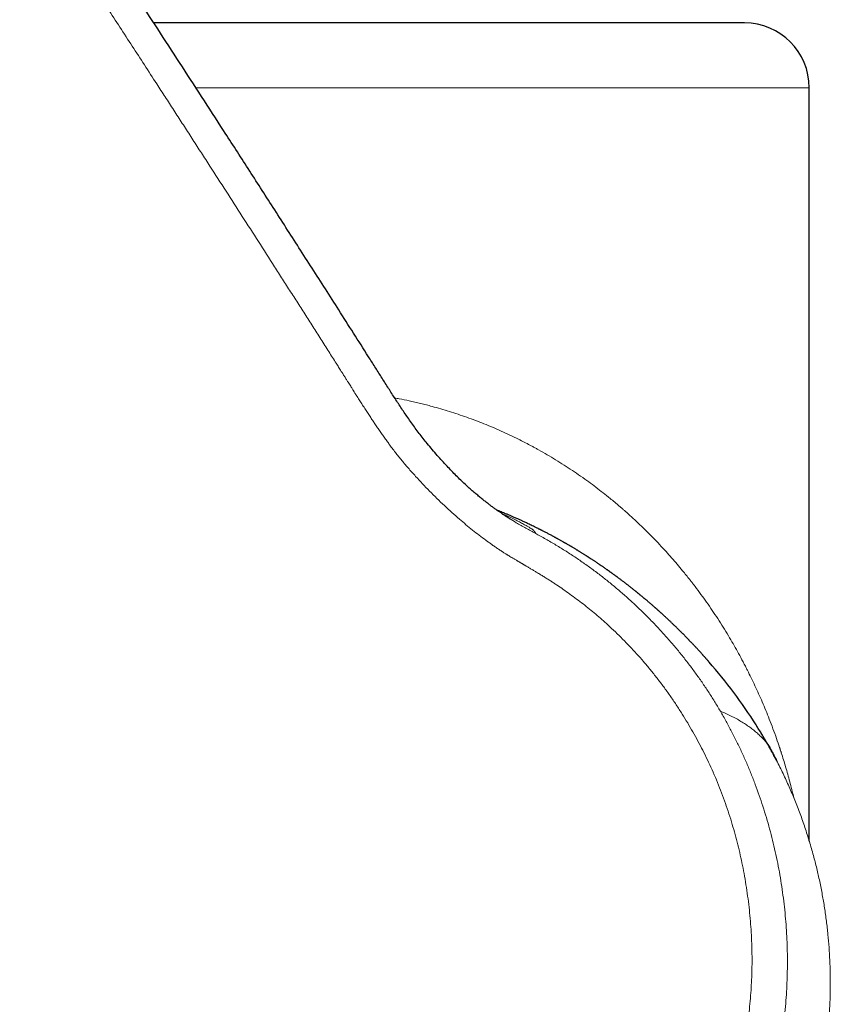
# Model space of a CAD drawing. Header units: millimetres. Extents: x 8 to 801, y 12 to 763.
# Tile 4 of 157: x 227 to 265, y 515 to 560. Entities that reach past the tile are written whole.
import ezdxf

# ---------------------------------------------------------------- set-up
doc = ezdxf.new("R2010")
doc.units = ezdxf.units.MM

msp = doc.modelspace()

# ---------------------------------------------------------------- linework, layer by layer
at = {"color": 252, "linetype": 'Continuous', "lineweight": 0}
for p, q in [((240.939, 557), (235.55, 557)), ((263.939, 557), (240.939, 557)), ((251.28, 536.383), (251.381, 536.329)), ((262.43, 525.877), (262.427, 525.882))]:
    msp.add_line(p, q, dxfattribs=at)
at = {"color": 7, "linetype": 'Continuous', "lineweight": 30}
for p, q in [((263.939, 522.159), (263.939, 557)), ((250.054, 537.083), (250.062, 537.078)), ((261.476, 527.532), (261.476, 527.532))]:
    msp.add_line(p, q, dxfattribs=at)
for centre, radius, start, end in [((260.939, 557), 3, 0, 90), ((241.034, 514.527), 24.228, 32.464, 41.0566)]:
    msp.add_arc(centre, radius, start, end, dxfattribs=at)
for points, knots in [([(250.053, 537.082), (250.051, 537.083), (250.048, 537.085), (250.039, 537.091), (250.027, 537.098), (250.014, 537.106), (250.001, 537.114), (249.987, 537.123), (249.967, 537.135), (249.938, 537.154), (249.903, 537.177), (249.866, 537.201), (249.818, 537.233), (249.758, 537.272), (249.682, 537.324), (249.594, 537.384), (249.495, 537.454), (249.386, 537.532), (249.267, 537.618), (249.138, 537.715), (249.001, 537.82), (248.857, 537.933), (248.707, 538.054), (248.549, 538.185), (248.38, 538.33), (248.198, 538.491), (248.004, 538.668), (247.804, 538.857), (247.598, 539.059), (247.385, 539.274), (247.168, 539.502), (246.945, 539.743), (246.718, 539.997), (246.487, 540.265), (246.27, 540.527), (246.068, 540.778), (245.885, 541.016), (245.704, 541.257), (245.527, 541.5), (245.304, 541.818), (245.037, 542.213), (244.729, 542.684), (244.428, 543.156), (244.13, 543.627), (243.834, 544.096), (243.406, 544.77), (242.848, 545.647), (242.182, 546.692), (241.543, 547.692), (240.93, 548.65), (240.323, 549.598), (239.721, 550.536), (239.129, 551.458), (238.545, 552.366), (237.97, 553.258), (237.401, 554.141), (236.682, 555.253), (235.815, 556.593), (234.798, 558.161), (233.784, 559.719), (232.775, 561.268), (231.776, 562.797), (230.786, 564.309), (229.805, 565.802), (228.829, 567.287), (227.99, 568.559), (227.288, 569.622), (226.718, 570.484), (226.141, 571.355), (225.557, 572.235), (224.967, 573.124), (224.382, 574.004), (223.801, 574.876), (223.226, 575.738), (222.644, 576.609), (222.057, 577.488), (221.462, 578.375), (220.862, 579.271), (220.255, 580.174), (219.641, 581.086), (219.021, 582.006), (218.468, 582.827), (217.983, 583.544), (217.572, 584.152), (217.164, 584.754), (216.763, 585.347), (216.366, 585.931), (215.964, 586.523), (215.558, 587.122), (215.146, 587.726), (214.742, 588.321), (214.343, 588.905), (213.952, 589.48), (213.567, 590.044), (213.188, 590.597), (212.831, 591.12), (212.495, 591.612), (212.178, 592.074), (211.867, 592.528), (211.598, 592.92), (211.371, 593.251), (211.184, 593.523), (211.004, 593.786), (210.829, 594.039), (210.672, 594.265), (210.528, 594.464), (210.395, 594.636), (210.263, 594.797), (210.131, 594.947), (210, 595.084), (209.871, 595.211), (209.745, 595.328), (209.635, 595.424), (209.541, 595.503), (209.464, 595.565), (209.397, 595.617), (209.339, 595.661), (209.299, 595.691), (209.271, 595.711), (209.257, 595.722), (209.248, 595.728), (209.24, 595.734), (209.228, 595.743), (209.209, 595.756), (209.182, 595.776), (209.144, 595.802), (209.095, 595.836), (209.036, 595.875), (208.968, 595.92), (208.889, 595.97), (208.8, 596.025), (208.698, 596.085), (208.584, 596.15), (208.455, 596.219), (208.315, 596.291), (208.161, 596.365), (207.996, 596.44), (207.818, 596.515), (207.628, 596.589), (207.425, 596.662), (207.215, 596.73), (206.999, 596.793), (206.778, 596.851), (206.546, 596.905), (206.303, 596.953), (206.063, 596.991), (205.827, 597.02), (205.599, 597.04), (205.363, 597.052), (205.119, 597.055), (204.869, 597.046), (204.626, 597.025), (204.393, 596.995), (204.169, 596.956), (203.942, 596.906), (203.713, 596.844), (203.483, 596.771), (203.251, 596.686), (203.017, 596.593), (202.735, 596.475), (202.4, 596.332), (202.012, 596.161), (201.614, 595.983), (201.204, 595.796), (200.781, 595.6), (200.347, 595.393), (199.903, 595.176), (199.45, 594.949), (198.991, 594.713), (198.527, 594.467), (198.057, 594.213), (197.579, 593.949), (197.259, 593.766), (197.098, 593.674)], [0, 0, 0, 0, 0.000346, 0.000823, 0.001245, 0.00153, 0.001795, 0.002045, 0.002287, 0.002752, 0.003251, 0.003781, 0.004342, 0.005289, 0.006314, 0.007636, 0.00907, 0.010614, 0.012394, 0.014301, 0.016336, 0.018499, 0.02079, 0.023207, 0.025752, 0.028699, 0.031799, 0.035053, 0.038462, 0.042024, 0.04574, 0.04961, 0.053633, 0.057809, 0.062139, 0.065648, 0.069205, 0.072754, 0.076295, 0.079827, 0.086492, 0.093125, 0.09972, 0.106277, 0.112802, 0.1193, 0.134495, 0.149525, 0.163045, 0.176429, 0.189679, 0.202795, 0.215777, 0.228398, 0.240892, 0.253258, 0.265502, 0.287625, 0.30962, 0.331491, 0.35324, 0.374871, 0.396002, 0.417023, 0.437937, 0.458746, 0.470778, 0.482939, 0.49523, 0.507651, 0.520204, 0.532889, 0.544971, 0.557172, 0.569493, 0.581934, 0.594497, 0.607183, 0.619991, 0.632924, 0.645981, 0.659165, 0.667866, 0.676536, 0.685087, 0.693518, 0.70183, 0.710021, 0.718771, 0.727379, 0.735845, 0.744169, 0.75235, 0.760388, 0.768284, 0.776035, 0.782738, 0.789329, 0.795809, 0.802176, 0.806121, 0.81002, 0.813796, 0.817411, 0.820864, 0.82353, 0.826088, 0.828538, 0.83088, 0.833117, 0.835248, 0.837273, 0.839192, 0.840412, 0.841582, 0.842668, 0.843425, 0.844132, 0.844451, 0.844653, 0.844735, 0.844825, 0.845014, 0.845284, 0.845633, 0.846201, 0.846901, 0.847734, 0.848699, 0.849798, 0.851029, 0.852394, 0.853962, 0.855676, 0.857536, 0.859541, 0.861693, 0.863949, 0.866348, 0.86889, 0.871575, 0.874142, 0.876828, 0.879633, 0.882555, 0.885595, 0.888218, 0.890922, 0.893707, 0.896574, 0.899524, 0.902559, 0.905175, 0.907852, 0.910589, 0.913385, 0.916238, 0.919147, 0.922111, 0.925132, 0.929992, 0.934992, 0.940133, 0.945416, 0.950942, 0.956617, 0.96244, 0.968412, 0.974531, 0.980686, 0.986983, 0.993421, 1, 1, 1, 1]), ([(240.939, 560), (240.785, 560), (240.479, 560), (240.02, 560), (239.562, 560), (239.105, 560), (238.701, 560), (238.351, 560), (238.053, 560), (237.756, 560), (237.456, 560), (237.151, 560), (236.786, 560), (236.365, 560), (235.892, 560), (235.422, 560), (234.955, 560), (234.492, 560), (234.04, 560), (233.745, 560), (233.601, 560)], [0, 0, 0, 0, 0.061219, 0.12234, 0.183394, 0.244414, 0.305432, 0.3454, 0.38539, 0.42541, 0.465472, 0.506695, 0.54919, 0.614136, 0.678999, 0.743818, 0.808632, 0.873479, 0.938398, 1, 1, 1, 1]), ([(260.939, 560), (260.938, 560), (260.936, 560), (260.919, 560), (260.893, 560), (260.856, 560), (260.815, 560), (260.772, 560), (260.73, 560), (260.685, 560), (260.634, 560), (260.578, 560), (260.504, 560), (260.411, 560), (260.294, 560), (260.165, 560), (260.025, 560), (259.874, 560), (259.711, 560), (259.556, 560), (259.414, 560), (259.287, 560), (259.156, 560), (259.02, 560), (258.88, 560), (258.735, 560), (258.567, 560), (258.373, 560), (258.151, 560), (257.92, 560), (257.691, 560), (257.465, 560), (257.245, 560), (257.019, 560), (256.787, 560), (256.55, 560), (256.292, 560), (256.012, 560), (255.71, 560), (255.4, 560), (255.068, 560), (254.712, 560), (254.333, 560), (253.946, 560), (253.55, 560), (253.146, 560), (252.734, 560), (252.313, 560), (251.923, 560), (251.565, 560), (251.243, 560), (250.918, 560), (250.59, 560), (250.258, 560), (249.904, 560), (249.525, 560), (249.121, 560), (248.713, 560), (248.345, 560), (248.017, 560), (247.731, 560), (247.444, 560), (247.156, 560), (246.866, 560), (246.575, 560), (246.283, 560), (245.965, 560), (245.62, 560), (245.247, 560), (244.874, 560), (244.506, 560), (244.087, 560), (243.614, 560), (243.081, 560), (242.548, 560), (242.012, 560), (241.476, 560), (241.118, 560), (240.939, 560)], [0, 0, 0, 0, 0.014643, 0.029262, 0.043864, 0.058458, 0.073051, 0.082609, 0.092172, 0.101743, 0.111323, 0.121181, 0.131344, 0.146876, 0.162389, 0.177891, 0.193392, 0.208901, 0.224427, 0.239979, 0.2503, 0.260606, 0.270901, 0.281186, 0.291465, 0.30174, 0.312014, 0.326143, 0.340283, 0.35444, 0.36862, 0.380918, 0.393194, 0.405455, 0.417705, 0.429948, 0.442188, 0.456618, 0.471058, 0.485517, 0.500001, 0.516465, 0.532896, 0.549303, 0.565699, 0.582093, 0.598498, 0.614923, 0.63138, 0.643419, 0.65544, 0.667445, 0.67944, 0.691428, 0.703414, 0.717544, 0.731683, 0.74584, 0.760021, 0.769728, 0.779424, 0.789109, 0.798786, 0.808457, 0.818125, 0.827791, 0.837459, 0.849617, 0.861785, 0.873966, 0.886015, 0.897518, 0.914608, 0.931678, 0.948739, 0.965806, 0.982888, 1, 1, 1, 1]), ([(259.303, 530.44), (259.298, 530.446), (259.289, 530.457), (259.271, 530.477), (259.253, 530.498), (259.232, 530.522), (259.209, 530.547), (259.185, 530.575), (259.16, 530.604), (259.138, 530.628), (259.117, 530.652), (259.096, 530.675), (259.072, 530.702), (259.046, 530.731), (259.021, 530.76), (258.992, 530.791), (258.963, 530.824), (258.931, 530.859), (258.899, 530.895), (258.867, 530.929), (258.839, 530.959), (258.813, 530.988), (258.778, 531.026), (258.734, 531.073), (258.682, 531.13), (258.629, 531.186), (258.58, 531.238), (258.537, 531.284), (258.5, 531.323), (258.465, 531.36), (258.432, 531.394), (258.402, 531.425), (258.373, 531.455), (258.346, 531.483), (258.319, 531.512), (258.29, 531.541), (258.26, 531.571), (258.228, 531.605), (258.194, 531.639), (258.16, 531.674), (258.128, 531.706), (258.098, 531.736), (258.072, 531.763), (258.048, 531.787), (258.023, 531.811), (257.997, 531.837), (257.967, 531.867), (257.935, 531.899), (257.898, 531.935), (257.858, 531.975), (257.815, 532.017), (257.772, 532.059), (257.734, 532.096), (257.695, 532.133), (257.653, 532.174), (257.608, 532.217), (257.563, 532.26), (257.517, 532.304), (257.469, 532.349), (257.42, 532.395), (257.371, 532.441), (257.324, 532.484), (257.281, 532.525), (257.239, 532.563), (257.198, 532.601), (257.154, 532.641), (257.115, 532.677), (257.08, 532.708), (257.05, 532.735), (257.02, 532.763), (256.991, 532.789), (256.965, 532.812), (256.941, 532.833), (256.92, 532.852), (256.899, 532.871), (256.879, 532.888), (256.861, 532.905), (256.841, 532.922), (256.819, 532.942), (256.791, 532.966), (256.758, 532.995), (256.721, 533.028), (256.679, 533.064), (256.633, 533.104), (256.584, 533.146), (256.536, 533.187), (256.491, 533.226), (256.449, 533.262), (256.41, 533.295), (256.376, 533.323), (256.346, 533.348), (256.318, 533.372), (256.288, 533.397), (256.254, 533.425), (256.218, 533.455), (256.183, 533.484), (256.15, 533.512), (256.12, 533.537), (256.09, 533.561), (256.064, 533.582), (256.042, 533.6), (256.021, 533.618), (255.998, 533.636), (255.974, 533.655), (255.949, 533.675), (255.922, 533.697), (255.891, 533.722), (255.855, 533.751), (255.814, 533.784), (255.768, 533.821), (255.719, 533.859), (255.669, 533.898), (255.621, 533.936), (255.576, 533.971), (255.535, 534.003), (255.497, 534.032), (255.462, 534.059), (255.426, 534.086), (255.389, 534.115), (255.347, 534.147), (255.296, 534.185), (255.242, 534.227), (255.186, 534.268), (255.136, 534.305), (255.089, 534.34), (255.049, 534.37), (255.014, 534.395), (254.985, 534.417), (254.954, 534.439), (254.921, 534.464), (254.884, 534.49), (254.848, 534.517), (254.812, 534.542), (254.78, 534.565), (254.751, 534.586), (254.727, 534.603), (254.704, 534.62), (254.681, 534.636), (254.658, 534.652), (254.635, 534.669), (254.607, 534.688), (254.574, 534.711), (254.537, 534.737), (254.498, 534.765), (254.457, 534.793), (254.415, 534.822), (254.372, 534.852), (254.331, 534.88), (254.295, 534.905), (254.254, 534.932), (254.207, 534.964), (254.158, 534.997), (254.114, 535.027), (254.073, 535.054), (254.03, 535.083), (253.982, 535.115), (253.933, 535.147), (253.887, 535.177), (253.849, 535.202), (253.817, 535.223), (253.789, 535.24), (253.765, 535.256), (253.744, 535.27), (253.725, 535.282), (253.708, 535.293), (253.69, 535.305), (253.667, 535.319), (253.64, 535.337), (253.607, 535.357), (253.567, 535.383), (253.52, 535.413), (253.467, 535.445), (253.416, 535.477), (253.368, 535.507), (253.325, 535.534), (253.285, 535.559), (253.246, 535.582), (253.207, 535.606), (253.168, 535.63), (253.126, 535.655), (253.077, 535.685), (253.02, 535.719), (252.956, 535.757), (252.888, 535.797), (252.818, 535.838), (252.76, 535.872), (252.714, 535.899), (252.681, 535.918), (252.65, 535.936), (252.622, 535.952), (252.596, 535.967), (252.567, 535.983), (252.531, 536.004), (252.484, 536.03), (252.43, 536.06), (252.375, 536.091), (252.327, 536.118), (252.288, 536.14), (252.259, 536.155), (252.236, 536.168), (252.214, 536.18), (252.191, 536.193), (252.162, 536.209), (252.127, 536.228), (252.085, 536.25), (252.039, 536.275), (251.985, 536.304), (251.922, 536.338), (251.853, 536.374), (251.785, 536.41), (251.718, 536.444), (251.654, 536.477), (251.6, 536.505), (251.557, 536.527), (251.524, 536.544), (251.494, 536.559), (251.463, 536.575), (251.427, 536.593), (251.385, 536.614), (251.316, 536.648), (251.227, 536.692), (251.122, 536.743), (251.025, 536.79), (250.936, 536.832), (250.854, 536.871), (250.777, 536.907), (250.708, 536.939), (250.643, 536.968), (250.581, 536.997), (250.514, 537.027), (250.441, 537.06), (250.363, 537.095), (250.267, 537.137), (250.152, 537.187), (250.02, 537.243), (249.911, 537.289), (249.827, 537.324), (249.771, 537.347), (249.716, 537.369), (249.664, 537.391), (249.617, 537.41), (249.567, 537.43), (249.523, 537.447), (249.492, 537.46), (249.481, 537.464)], [0, 0, 0, 0, 0.004501, 0.008593, 0.012297, 0.015635, 0.01864, 0.021313, 0.023758, 0.025825, 0.027442, 0.030036, 0.033124, 0.036726, 0.040815, 0.044743, 0.048915, 0.053333, 0.05795, 0.062238, 0.066047, 0.069526, 0.073078, 0.080458, 0.087515, 0.094501, 0.102064, 0.107095, 0.112218, 0.116892, 0.12116, 0.125288, 0.128929, 0.13249, 0.136128, 0.139871, 0.14372, 0.14792, 0.152668, 0.157096, 0.161232, 0.165074, 0.168586, 0.171657, 0.174372, 0.177979, 0.182111, 0.186744, 0.191638, 0.196742, 0.201966, 0.207084, 0.211689, 0.215963, 0.221664, 0.227519, 0.233023, 0.238556, 0.244585, 0.250669, 0.256834, 0.262559, 0.267799, 0.272839, 0.277714, 0.282916, 0.288618, 0.291849, 0.295472, 0.299302, 0.302758, 0.305806, 0.308447, 0.311216, 0.313602, 0.315894, 0.318093, 0.320241, 0.32269, 0.326063, 0.329962, 0.334351, 0.339207, 0.344645, 0.350427, 0.35599, 0.361259, 0.366109, 0.370516, 0.374567, 0.377609, 0.380684, 0.384102, 0.387954, 0.392101, 0.396344, 0.399744, 0.403203, 0.406637, 0.409599, 0.412022, 0.413951, 0.416716, 0.419414, 0.422045, 0.424914, 0.428338, 0.432318, 0.436848, 0.441876, 0.447377, 0.452852, 0.458021, 0.462883, 0.46738, 0.471339, 0.475092, 0.478778, 0.482634, 0.487008, 0.49199, 0.498738, 0.50437, 0.509429, 0.514302, 0.519125, 0.522009, 0.525038, 0.528211, 0.531586, 0.535336, 0.539164, 0.542587, 0.546059, 0.548969, 0.551421, 0.553806, 0.556161, 0.558487, 0.560623, 0.563366, 0.566717, 0.57059, 0.574537, 0.57849, 0.582801, 0.58712, 0.591265, 0.594867, 0.597917, 0.603365, 0.608596, 0.612285, 0.616222, 0.620425, 0.624948, 0.630136, 0.634324, 0.637956, 0.641034, 0.643563, 0.645882, 0.648177, 0.649709, 0.65123, 0.652908, 0.655038, 0.657629, 0.66068, 0.664067, 0.669046, 0.673923, 0.6787, 0.683289, 0.687298, 0.690694, 0.694402, 0.697981, 0.701429, 0.704957, 0.709616, 0.714776, 0.720482, 0.726804, 0.733154, 0.73915, 0.74232, 0.745324, 0.748056, 0.750515, 0.752713, 0.755071, 0.757788, 0.762073, 0.766656, 0.771458, 0.77648, 0.779604, 0.782148, 0.784111, 0.785768, 0.78773, 0.79002, 0.79314, 0.796716, 0.80069, 0.804679, 0.810615, 0.816422, 0.8221, 0.827649, 0.833054, 0.837988, 0.840971, 0.84368, 0.846114, 0.848462, 0.851317, 0.854721, 0.858656, 0.867607, 0.875941, 0.883657, 0.890753, 0.897264, 0.903318, 0.908925, 0.913673, 0.918298, 0.923459, 0.929004, 0.934906, 0.941165, 0.950673, 0.960567, 0.970771, 0.974865, 0.979007, 0.983159, 0.986982, 0.990396, 0.993446, 0.997763, 1, 1, 1, 1]), ([(261.991, 526.682), (261.951, 526.751), (261.87, 526.89), (261.743, 527.103), (261.611, 527.318), (261.521, 527.461), (261.476, 527.532)], [0, 0, 0, 0, 0.244567, 0.496671, 0.74895, 1, 1, 1, 1]), ([(261.989, 526.684), (262.029, 526.615), (262.107, 526.478), (262.219, 526.275), (262.326, 526.076), (262.394, 525.947), (262.427, 525.882)], [0, 0, 0, 0, 0.250034, 0.500952, 0.751397, 1, 1, 1, 1]), ([(262.217, 526.276), (262.203, 526.303), (262.16, 526.383), (262.084, 526.518), (262.022, 526.627), (261.991, 526.681)], [0, 0, 0, 0, 0.196535, 0.598856, 1, 1, 1, 1]), ([(262.428, 525.88), (262.402, 525.931), (262.347, 526.036), (262.282, 526.159), (262.241, 526.233), (262.231, 526.252)], [0, 0, 0, 0, 0.417604, 0.84494, 1, 1, 1, 1])]:
    msp.add_open_spline(points, degree=3, knots=knots, dxfattribs=at)
at = {"color": 252, "linetype": 'Continuous', "lineweight": 0}
for points, knots in [([(251.387, 499.262), (251.536, 499.35), (251.835, 499.526), (252.274, 499.802), (252.703, 500.087), (253.123, 500.382), (253.534, 500.686), (253.928, 500.993), (254.305, 501.304), (254.667, 501.616), (255.02, 501.937), (255.365, 502.266), (255.709, 502.61), (256.05, 502.97), (256.389, 503.347), (256.718, 503.733), (257.038, 504.128), (257.348, 504.532), (257.643, 504.937), (257.921, 505.341), (258.184, 505.743), (258.436, 506.149), (258.677, 506.562), (258.913, 506.987), (259.141, 507.427), (259.363, 507.883), (259.573, 508.347), (259.772, 508.818), (259.959, 509.296), (260.131, 509.77), (260.288, 510.237), (260.431, 510.699), (260.563, 511.165), (260.684, 511.635), (260.796, 512.117), (260.899, 512.61), (260.991, 513.114), (261.071, 513.618), (261.138, 514.124), (261.194, 514.63), (261.236, 515.129), (261.265, 515.618), (261.284, 516.099), (261.291, 516.581), (261.287, 517.064), (261.272, 517.558), (261.245, 518.064), (261.205, 518.581), (261.153, 519.1), (261.088, 519.618), (261.011, 520.139), (260.923, 520.649), (260.825, 521.147), (260.72, 521.631), (260.604, 522.109), (260.477, 522.581), (260.338, 523.058), (260.185, 523.539), (260.016, 524.025), (259.836, 524.507), (259.643, 524.985), (259.439, 525.457), (259.228, 525.914), (259.01, 526.356), (258.787, 526.784), (258.555, 527.206), (258.312, 527.623), (258.055, 528.042), (257.783, 528.462), (257.497, 528.881), (257.202, 529.291), (256.898, 529.692), (256.585, 530.084), (256.269, 530.46), (255.95, 530.821), (255.63, 531.166), (255.302, 531.504), (254.965, 531.833), (254.644, 532.133), (254.34, 532.405), (254.055, 532.65), (253.765, 532.89), (253.47, 533.126), (253.169, 533.356), (252.863, 533.581), (252.563, 533.794), (252.318, 533.961), (252.13, 534.084), (251.99, 534.175), (251.842, 534.269), (251.688, 534.365), (251.527, 534.465), (251.375, 534.557), (251.234, 534.642), (251.105, 534.719), (250.973, 534.798), (250.868, 534.86), (250.796, 534.902), (250.761, 534.923), (250.729, 534.942), (250.697, 534.961), (250.664, 534.98), (250.63, 535), (250.594, 535.021), (250.559, 535.042), (250.523, 535.063), (250.488, 535.084), (250.452, 535.105), (250.417, 535.125), (250.357, 535.16), (250.276, 535.208), (250.178, 535.267), (250.088, 535.321), (250.02, 535.362), (249.972, 535.392), (249.935, 535.415), (249.889, 535.444), (249.834, 535.479), (249.776, 535.516), (249.717, 535.554), (249.63, 535.611), (249.514, 535.688), (249.371, 535.786), (249.232, 535.883), (249.097, 535.979), (248.906, 536.118), (248.658, 536.304), (248.354, 536.543), (248.051, 536.79), (247.731, 537.061), (247.398, 537.355), (247.048, 537.676), (246.702, 538.006), (246.364, 538.342), (246.036, 538.682), (245.764, 538.976), (245.543, 539.222), (245.372, 539.418), (245.206, 539.612), (245.047, 539.804), (244.893, 539.994), (244.742, 540.186), (244.602, 540.37), (244.471, 540.547), (244.35, 540.713), (244.228, 540.883), (244.106, 541.057), (243.983, 541.235), (243.865, 541.41), (243.75, 541.581), (243.637, 541.753), (243.519, 541.933), (243.394, 542.126), (243.267, 542.323), (243.14, 542.521), (243.047, 542.667), (242.985, 542.765), (242.956, 542.811), (242.926, 542.858), (242.896, 542.906), (242.868, 542.95), (242.846, 542.984), (242.825, 543.018), (242.798, 543.061), (242.758, 543.124), (242.71, 543.2), (242.652, 543.291), (242.586, 543.396), (242.511, 543.515), (242.43, 543.644), (242.352, 543.769), (242.28, 543.882), (242.217, 543.982), (242.157, 544.077), (242.1, 544.168), (241.948, 544.407), (241.692, 544.81), (241.329, 545.379), (240.958, 545.961), (240.586, 546.543), (240.214, 547.125), (239.842, 547.707), (239.469, 548.289), (238.723, 549.454), (237.601, 551.201), (236.471, 552.955), (235.707, 554.137), (235.313, 554.746), (234.919, 555.356), (234.524, 555.965), (234.129, 556.575), (233.489, 557.563), (232.6, 558.93), (231.461, 560.677), (230.316, 562.429), (229.166, 564.186), (228.009, 565.947), (226.847, 567.712), (225.68, 569.479), (224.552, 571.183), (223.466, 572.82), (222.423, 574.388), (221.383, 575.948), (220.346, 577.499), (219.313, 579.042), (218.282, 580.576), (217.214, 582.164), (216.107, 583.804), (214.961, 585.498), (213.817, 587.185), (212.719, 588.798), (211.669, 590.338), (210.834, 591.559), (210.32, 592.309), (210.123, 592.596), (210.072, 592.671), (210.017, 592.752), (209.961, 592.832), (209.904, 592.915), (209.846, 592.999), (209.788, 593.083), (209.742, 593.149), (209.707, 593.198), (209.682, 593.234), (209.659, 593.267), (209.637, 593.298), (209.616, 593.327), (209.592, 593.361), (209.543, 593.428), (209.472, 593.524), (209.392, 593.63), (209.323, 593.719), (209.264, 593.793), (209.207, 593.863), (209.152, 593.928), (209.07, 594.023), (208.959, 594.143), (208.817, 594.287), (208.674, 594.42), (208.527, 594.545), (208.374, 594.664), (208.211, 594.779), (208.028, 594.899), (207.826, 595.02), (207.604, 595.139), (207.374, 595.251), (207.136, 595.354), (206.89, 595.45), (206.651, 595.532), (206.423, 595.602), (206.212, 595.658), (206.007, 595.706), (205.805, 595.743), (205.605, 595.771), (205.406, 595.79), (205.21, 595.798), (205.014, 595.796), (204.819, 595.783), (204.623, 595.761), (204.462, 595.734), (204.336, 595.708), (204.246, 595.688), (204.154, 595.665), (204.062, 595.64), (203.969, 595.613), (203.875, 595.584), (203.767, 595.548), (203.644, 595.504), (203.501, 595.45), (203.349, 595.389), (203.2, 595.328), (203.063, 595.269), (202.941, 595.216), (202.822, 595.163), (202.696, 595.107), (202.567, 595.049), (202.44, 594.991), (202.316, 594.935), (202.19, 594.878), (202.061, 594.819), (201.932, 594.76), (201.743, 594.673), (201.498, 594.559), (201.2, 594.418), (200.912, 594.28), (200.625, 594.14), (200.214, 593.936), (199.68, 593.664), (199.034, 593.323), (198.395, 592.975), (197.974, 592.736), (197.764, 592.616)], [0, 0, 0, 0, 0.004066, 0.008108, 0.012128, 0.016128, 0.020112, 0.024083, 0.027815, 0.03154, 0.03526, 0.038976, 0.042691, 0.046634, 0.050582, 0.054536, 0.058499, 0.062473, 0.066459, 0.070207, 0.073945, 0.077675, 0.081398, 0.085117, 0.089048, 0.092996, 0.096962, 0.100949, 0.104961, 0.108966, 0.112729, 0.116497, 0.12027, 0.12405, 0.127841, 0.131839, 0.135826, 0.139806, 0.143781, 0.147752, 0.151723, 0.155469, 0.159217, 0.162971, 0.166733, 0.170503, 0.174534, 0.178577, 0.182635, 0.186708, 0.1908, 0.194928, 0.19881, 0.202665, 0.206495, 0.210304, 0.214092, 0.218104, 0.222112, 0.22612, 0.23013, 0.234145, 0.238145, 0.241904, 0.245662, 0.24942, 0.25318, 0.256944, 0.260916, 0.26487, 0.268809, 0.272735, 0.27665, 0.280558, 0.284237, 0.287914, 0.291591, 0.29527, 0.298953, 0.301886, 0.304825, 0.30777, 0.310722, 0.313682, 0.316651, 0.319631, 0.322338, 0.323592, 0.324903, 0.32627, 0.327694, 0.329174, 0.330711, 0.331882, 0.333035, 0.334238, 0.335508, 0.335898, 0.336187, 0.336476, 0.336765, 0.337054, 0.337377, 0.337699, 0.338021, 0.338343, 0.338666, 0.338988, 0.33931, 0.339632, 0.340613, 0.341513, 0.342333, 0.343072, 0.343378, 0.343667, 0.344101, 0.344646, 0.34519, 0.345734, 0.346278, 0.347639, 0.348999, 0.350333, 0.351615, 0.352912, 0.355862, 0.358888, 0.361993, 0.36503, 0.368692, 0.372411, 0.376172, 0.379896, 0.383576, 0.387213, 0.389288, 0.391319, 0.393307, 0.395252, 0.397156, 0.399024, 0.40099, 0.402565, 0.404167, 0.405797, 0.407455, 0.40914, 0.410853, 0.412399, 0.413972, 0.415654, 0.417446, 0.419348, 0.421113, 0.422962, 0.423389, 0.42382, 0.424255, 0.424695, 0.425139, 0.425478, 0.425634, 0.426082, 0.42666, 0.427367, 0.428204, 0.429171, 0.430267, 0.431494, 0.432732, 0.433709, 0.434624, 0.435499, 0.436336, 0.437133, 0.442132, 0.447513, 0.452896, 0.45828, 0.463665, 0.469051, 0.474439, 0.479827, 0.50139, 0.52297, 0.528625, 0.534281, 0.539938, 0.545597, 0.551256, 0.556917, 0.573118, 0.589372, 0.60568, 0.622042, 0.638459, 0.654929, 0.671452, 0.687952, 0.702695, 0.717368, 0.731973, 0.74651, 0.760979, 0.77538, 0.789715, 0.805703, 0.82164, 0.837527, 0.853365, 0.867262, 0.881123, 0.88794, 0.888539, 0.889263, 0.890067, 0.890827, 0.891544, 0.892415, 0.893212, 0.893933, 0.894295, 0.894635, 0.894952, 0.895247, 0.895519, 0.895781, 0.896237, 0.897441, 0.898578, 0.899348, 0.900083, 0.900784, 0.90145, 0.902082, 0.903714, 0.905286, 0.906802, 0.908275, 0.909783, 0.911338, 0.912944, 0.914884, 0.916847, 0.918836, 0.920855, 0.922907, 0.924996, 0.926775, 0.928475, 0.930099, 0.931691, 0.933279, 0.934833, 0.936355, 0.937874, 0.9394, 0.940935, 0.942494, 0.94321, 0.943936, 0.944672, 0.945418, 0.946174, 0.946941, 0.947719, 0.948823, 0.950014, 0.951292, 0.952656, 0.95379, 0.954782, 0.955761, 0.956859, 0.958013, 0.959067, 0.960121, 0.961194, 0.962319, 0.963429, 0.964523, 0.967191, 0.969763, 0.972237, 0.974667, 0.977243, 0.982973, 0.988675, 0.99435, 1, 1, 1, 1]), ([(244.752, 542.652), (244.823, 542.639), (245.046, 542.599), (245.312, 542.544), (245.551, 542.491), (245.684, 542.461), (245.817, 542.43), (245.95, 542.399), (246.082, 542.366), (246.215, 542.332), (246.347, 542.298), (246.571, 542.238), (246.884, 542.15), (247.287, 542.029), (247.689, 541.899), (248.089, 541.761), (248.488, 541.614), (248.885, 541.46), (249.284, 541.295), (249.684, 541.121), (250.086, 540.937), (250.439, 540.765), (250.746, 540.611), (250.942, 540.508), (251.074, 540.438), (251.142, 540.402), (251.21, 540.365), (251.278, 540.328), (251.346, 540.29), (251.524, 540.192), (251.81, 540.029), (252.201, 539.795), (252.59, 539.552), (252.976, 539.299), (253.359, 539.038), (253.723, 538.778), (254.069, 538.521), (254.398, 538.267), (254.686, 538.037), (254.936, 537.831), (255.092, 537.699), (255.194, 537.611), (255.241, 537.571), (255.288, 537.53), (255.336, 537.489), (255.383, 537.447), (255.43, 537.406), (255.567, 537.285), (255.792, 537.081), (256.103, 536.79), (256.41, 536.491), (256.714, 536.184), (257.015, 535.87), (257.301, 535.561), (257.571, 535.258), (257.826, 534.962), (258.05, 534.695), (258.242, 534.458), (258.363, 534.306), (258.441, 534.207), (258.478, 534.16), (258.514, 534.113), (258.55, 534.067), (258.587, 534.02), (258.623, 533.973), (258.737, 533.823), (258.927, 533.567), (259.19, 533.202), (259.449, 532.827), (259.704, 532.444), (259.954, 532.051), (260.19, 531.666), (260.412, 531.289), (260.62, 530.921), (260.774, 530.64), (260.876, 530.447), (260.929, 530.347), (260.981, 530.246), (261.031, 530.149), (261.121, 529.972), (261.253, 529.706), (261.427, 529.344), (261.598, 528.97), (261.766, 528.589), (261.93, 528.199), (262.096, 527.787), (262.262, 527.353), (262.42, 526.914), (262.524, 526.611), (262.578, 526.447), (262.592, 526.406), (262.605, 526.365), (262.619, 526.324), (262.632, 526.283), (262.645, 526.242), (262.658, 526.201), (262.701, 526.066), (262.773, 525.834), (262.872, 525.503), (262.968, 525.163), (263.062, 524.814), (263.147, 524.479), (263.199, 524.26), (263.223, 524.161)], [0, 0, 0, 0, 0.006669, 0.02097, 0.025197, 0.029432, 0.033673, 0.037921, 0.042176, 0.046439, 0.050709, 0.054986, 0.068125, 0.081359, 0.094695, 0.108135, 0.121684, 0.135346, 0.149124, 0.163394, 0.177794, 0.192328, 0.201996, 0.211725, 0.214283, 0.216846, 0.219413, 0.221984, 0.224559, 0.227139, 0.24228, 0.257604, 0.273112, 0.288809, 0.304698, 0.32078, 0.335096, 0.349566, 0.364192, 0.373932, 0.383741, 0.385953, 0.388168, 0.390387, 0.392609, 0.394835, 0.397064, 0.399297, 0.414382, 0.429665, 0.445147, 0.460831, 0.476716, 0.492805, 0.507133, 0.52162, 0.536267, 0.546022, 0.555848, 0.558063, 0.560282, 0.562505, 0.564731, 0.566961, 0.569194, 0.571431, 0.588236, 0.605318, 0.622677, 0.640315, 0.658231, 0.676427, 0.692671, 0.709133, 0.725812, 0.730252, 0.734708, 0.739178, 0.743655, 0.747488, 0.762712, 0.77872, 0.795014, 0.811593, 0.828457, 0.845608, 0.864805, 0.884349, 0.901834, 0.903566, 0.905301, 0.907038, 0.908777, 0.91052, 0.912264, 0.914012, 0.915762, 0.929422, 0.94343, 0.957784, 0.972486, 0.987536, 1, 1, 1, 1]), ([(249.697, 537.314), (249.719, 537.304), (249.796, 537.271), (249.916, 537.216), (250.058, 537.15), (250.19, 537.087), (250.313, 537.027), (250.426, 536.97), (250.529, 536.917), (250.628, 536.866), (250.72, 536.816), (250.805, 536.769), (250.88, 536.727), (250.945, 536.688), (251.002, 536.654), (251.051, 536.623), (251.093, 536.595), (251.129, 536.57), (251.158, 536.547), (251.18, 536.529), (251.196, 536.513), (251.203, 536.505), (251.206, 536.501)], [0, 0, 0, 0, 0.021215, 0.072207, 0.122947, 0.173406, 0.223551, 0.273343, 0.322746, 0.371746, 0.426124, 0.47993, 0.533113, 0.585628, 0.63745, 0.688546, 0.738872, 0.793277, 0.84664, 0.898916, 0.950056, 1, 1, 1, 1]), ([(250.062, 537.078), (250.166, 537.013), (250.416, 536.857), (250.825, 536.63), (251.128, 536.465), (251.279, 536.383)], [0, 0, 0, 0, 0.262811, 0.631253, 1, 1, 1, 1]), ([(251.206, 536.501), (251.21, 536.496), (251.218, 536.485), (251.229, 536.469), (251.24, 536.453), (251.25, 536.438), (251.259, 536.424), (251.267, 536.411), (251.274, 536.398), (251.279, 536.39), (251.281, 536.386)], [0, 0, 0, 0, 0.144966, 0.283846, 0.416304, 0.542616, 0.663457, 0.779512, 0.891465, 1, 1, 1, 1]), ([(251.381, 536.327), (251.541, 536.239), (251.862, 536.062), (252.335, 535.781), (252.801, 535.489), (253.261, 535.185), (253.712, 534.868), (254.148, 534.547), (254.567, 534.22), (254.971, 533.89), (255.368, 533.551), (255.756, 533.202), (256.145, 532.836), (256.532, 532.453), (256.917, 532.052), (257.292, 531.642), (257.658, 531.222), (258.013, 530.792), (258.351, 530.362), (258.672, 529.932), (258.977, 529.502), (259.271, 529.064), (259.555, 528.619), (259.735, 528.316), (259.825, 528.165)], [0, 0, 0, 0, 0.04634, 0.092702, 0.139091, 0.185513, 0.231966, 0.278454, 0.322316, 0.366208, 0.410127, 0.454075, 0.49805, 0.544723, 0.591429, 0.638169, 0.684946, 0.73176, 0.778612, 0.822821, 0.867063, 0.91134, 0.955652, 1, 1, 1, 1]), ([(259.825, 528.165), (259.915, 528.009), (260.094, 527.697), (260.348, 527.222), (260.592, 526.74), (260.824, 526.252), (261.042, 525.761), (261.248, 525.267), (261.441, 524.771), (261.623, 524.271), (261.794, 523.763), (261.955, 523.247), (262.104, 522.723), (262.242, 522.196), (262.367, 521.666), (262.479, 521.132), (262.58, 520.596), (262.667, 520.057), (262.742, 519.516), (262.805, 518.974), (262.855, 518.431), (262.892, 517.886), (262.916, 517.343), (262.928, 516.803), (262.927, 516.266), (262.914, 515.729), (262.888, 515.189), (262.849, 514.645), (262.797, 514.099), (262.732, 513.554), (262.654, 513.011), (262.562, 512.47), (262.457, 511.93), (262.344, 511.413), (262.223, 510.918), (262.096, 510.445), (261.958, 509.975), (261.81, 509.508), (261.653, 509.047), (261.486, 508.592), (261.31, 508.143), (261.124, 507.699), (260.927, 507.256), (260.719, 506.815), (260.499, 506.376), (260.269, 505.942), (260.029, 505.514), (259.781, 505.094), (259.525, 504.682), (259.26, 504.278), (258.987, 503.881), (258.703, 503.488), (258.408, 503.099), (258.102, 502.715), (257.787, 502.338), (257.464, 501.969), (257.134, 501.609), (256.797, 501.259), (256.455, 500.919), (256.106, 500.587), (255.747, 500.261), (255.378, 499.942), (255, 499.629), (254.615, 499.324), (254.223, 499.029), (253.827, 498.744), (253.428, 498.47), (253.025, 498.206), (252.616, 497.95), (252.339, 497.788), (252.201, 497.706)], [0, 0, 0, 0, 0.015449, 0.030909, 0.046379, 0.061861, 0.077354, 0.092582, 0.107822, 0.123074, 0.138337, 0.153922, 0.169519, 0.185127, 0.200746, 0.216375, 0.232015, 0.247665, 0.26329, 0.278924, 0.294567, 0.310218, 0.325877, 0.341262, 0.356653, 0.37205, 0.387451, 0.403171, 0.418895, 0.434624, 0.450356, 0.466094, 0.481835, 0.497583, 0.511617, 0.525657, 0.539702, 0.553751, 0.567804, 0.581609, 0.595417, 0.609227, 0.62304, 0.637106, 0.651175, 0.665246, 0.679318, 0.693392, 0.707215, 0.721039, 0.734864, 0.748689, 0.762766, 0.776843, 0.79092, 0.804998, 0.819077, 0.832904, 0.84673, 0.860556, 0.874382, 0.888457, 0.90253, 0.916603, 0.930674, 0.944744, 0.958561, 0.972376, 0.986189, 1, 1, 1, 1]), ([(259.826, 528.165), (259.911, 528.129), (260.081, 528.058), (260.323, 527.943), (260.555, 527.822), (260.777, 527.695), (260.988, 527.562), (261.184, 527.426), (261.367, 527.286), (261.537, 527.144), (261.698, 526.996), (261.85, 526.843), (261.943, 526.737), (261.989, 526.684)], [0, 0, 0, 0, 0.093329, 0.186661, 0.279995, 0.373331, 0.466669, 0.560006, 0.648009, 0.73601, 0.82401, 0.912007, 1, 1, 1, 1]), ([(261.989, 526.684), (261.949, 526.754), (261.868, 526.894), (261.74, 527.106), (261.61, 527.319), (261.52, 527.461), (261.476, 527.532)], [0, 0, 0, 0, 0.249032, 0.499634, 0.750418, 1, 1, 1, 1]), ([(262.427, 525.882), (262.528, 525.682), (262.73, 525.282), (263.01, 524.671), (263.273, 524.051), (263.517, 523.422), (263.742, 522.786), (263.947, 522.143), (264.129, 521.511), (264.287, 520.892), (264.425, 520.287), (264.545, 519.678), (264.649, 519.066), (264.736, 518.45), (264.805, 517.842), (264.856, 517.24), (264.891, 516.644), (264.911, 516.046), (264.915, 515.446), (264.903, 514.844), (264.876, 514.241), (264.832, 513.638), (264.772, 513.024), (264.695, 512.4), (264.598, 511.768), (264.485, 511.136), (264.353, 510.507), (264.204, 509.879), (264.039, 509.263), (263.86, 508.659), (263.667, 508.067), (263.458, 507.477), (263.232, 506.891), (262.989, 506.308), (262.731, 505.73), (262.456, 505.157), (262.174, 504.608), (261.888, 504.085), (261.6, 503.585), (261.299, 503.091), (260.985, 502.603), (260.659, 502.121), (260.32, 501.646), (259.952, 501.157), (259.553, 500.656), (259.121, 500.143), (258.674, 499.642), (258.211, 499.151), (257.733, 498.671), (257.241, 498.204), (256.756, 497.768), (256.281, 497.362), (255.818, 496.985), (255.345, 496.618), (254.864, 496.263), (254.373, 495.919), (253.874, 495.586), (253.368, 495.265), (253.023, 495.061), (252.851, 494.959)], [0, 0, 0, 0, 0.01998, 0.039985, 0.06001, 0.080048, 0.100093, 0.120141, 0.140184, 0.158548, 0.176899, 0.195233, 0.213544, 0.23183, 0.250086, 0.267506, 0.284945, 0.302399, 0.319864, 0.337339, 0.354819, 0.372302, 0.389785, 0.408098, 0.426406, 0.444706, 0.462997, 0.481276, 0.499543, 0.516984, 0.534445, 0.551922, 0.569412, 0.586912, 0.604419, 0.62193, 0.639443, 0.65517, 0.670895, 0.686619, 0.702341, 0.71806, 0.733777, 0.749492, 0.767358, 0.785238, 0.803131, 0.821034, 0.838944, 0.856858, 0.874773, 0.890447, 0.906119, 0.921786, 0.937447, 0.9531, 0.968743, 0.984377, 1, 1, 1, 1])]:
    msp.add_open_spline(points, degree=3, knots=knots, dxfattribs=at)

doc.saveas('drawing.dxf')
